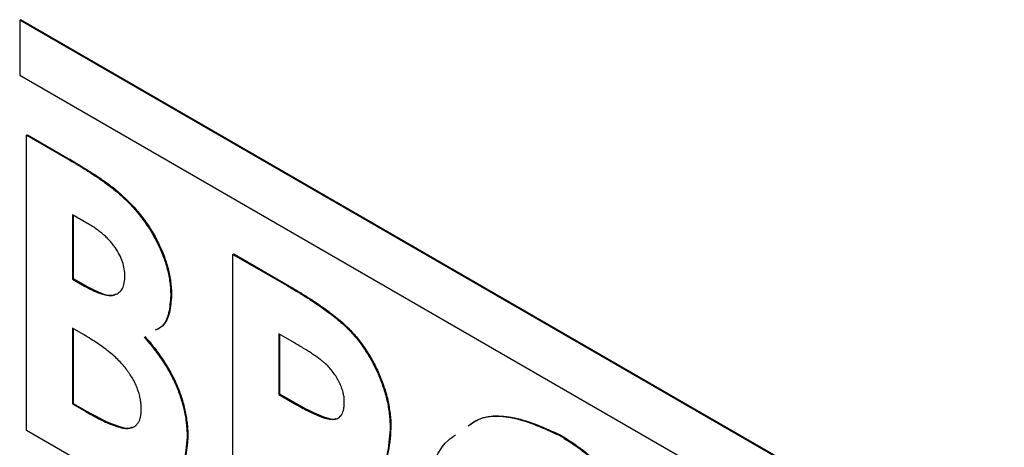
# Model space of a CAD drawing. Header units: inches. Extents: x 1.6 to 12.3, y 1.7 to 9.5.
# Tile 32 of 35: x 10.7624 to 10.9895, y 6.4497 to 6.5483. Entities that reach past the tile are written whole.
import ezdxf

# ---------------------------------------------------------------- set-up
doc = ezdxf.new("R2010")
doc.units = ezdxf.units.IN
doc.header["$MEASUREMENT"] = 0

msp = doc.modelspace()

# ---------------------------------------------------------------- linework, layer by layer
at = {"color": 7, "linetype": 'Continuous', "lineweight": 25}
for p, q in [((10.76238, 6.54819), (10.76256, 6.54829)), ((10.76238, 6.54819), (10.76238, 6.53553)), ((11.50485, 6.11967), (10.76238, 6.54819)), ((11.50502, 6.11978), (10.76256, 6.54829)), ((10.76238, 6.53553), (11.50485, 6.10702)), ((10.76398, 6.52166), (10.76416, 6.52176)), ((10.76399, 6.45361), (10.76398, 6.52166)), ((10.76398, 6.52166), (10.77342, 6.51621)), ((10.76416, 6.52176), (10.7736, 6.51631)), ((10.77342, 6.51621), (10.7736, 6.51631)), ((10.78544, 6.50806), (10.78561, 6.50816)), ((10.77787, 6.50142), (10.77456, 6.50334)), ((10.77456, 6.50334), (10.77456, 6.48851)), ((10.77473, 6.50324), (10.77473, 6.48861)), ((10.81157, 6.49419), (10.81175, 6.49429)), ((10.81157, 6.49419), (10.8239, 6.48708)), ((10.81158, 6.42614), (10.81157, 6.49419)), ((10.81175, 6.49429), (10.82407, 6.48718)), ((10.77456, 6.48851), (10.77473, 6.48861)), ((10.77473, 6.48861), (10.77754, 6.48699)), ((10.77456, 6.48851), (10.77737, 6.48689)), ((10.77737, 6.48689), (10.77754, 6.48699)), ((10.8239, 6.48708), (10.82407, 6.48718)), ((10.79722, 6.48472), (10.7974, 6.48483)), ((10.77708, 6.47571), (10.77456, 6.47717)), ((10.77456, 6.47717), (10.77456, 6.45972)), ((10.77474, 6.47706), (10.77474, 6.45982)), ((10.82575, 6.47379), (10.82215, 6.47587)), ((10.82215, 6.47587), (10.82215, 6.46191)), ((10.82233, 6.47577), (10.82233, 6.46201)), ((10.82215, 6.46191), (10.82233, 6.46201)), ((10.82215, 6.46191), (10.82627, 6.45953)), ((10.82233, 6.46201), (10.82645, 6.45964)), ((10.77456, 6.45972), (10.77474, 6.45982)), ((10.77456, 6.45972), (10.77761, 6.45796)), ((10.77474, 6.45982), (10.77778, 6.45806)), ((10.82627, 6.45953), (10.82645, 6.45964)), ((10.77761, 6.45796), (10.77778, 6.45806)), ((10.78056, 6.44404), (10.76399, 6.45361)), ((10.84784, 6.45393), (10.84801, 6.45403)), ((10.88686, 6.45248), (10.88703, 6.45258)), ((10.801, 6.45194), (10.80118, 6.45204))]:
    msp.add_line(p, q, dxfattribs=at)
for points, knots in [([(10.77342, 6.51621), (10.77408, 6.51582), (10.77536, 6.51509), (10.77721, 6.51395), (10.77892, 6.51286), (10.78049, 6.51185), (10.78193, 6.51083), (10.78322, 6.50989), (10.78438, 6.50898), (10.7851, 6.50835), (10.78544, 6.50806)], [0, 0, 0, 0, 0.163996, 0.317329, 0.45806, 0.589158, 0.707952, 0.816322, 0.913585, 1, 1, 1, 1]), ([(10.7736, 6.51631), (10.77426, 6.51593), (10.77554, 6.51519), (10.77738, 6.51405), (10.7791, 6.51296), (10.78067, 6.51195), (10.7821, 6.51093), (10.7834, 6.50999), (10.78456, 6.50908), (10.78528, 6.50845), (10.78561, 6.50816)], [0, 0, 0, 0, 0.163996, 0.317329, 0.45806, 0.589158, 0.707952, 0.816322, 0.913585, 1, 1, 1, 1]), ([(10.78544, 6.50806), (10.78588, 6.50766), (10.78675, 6.50688), (10.788, 6.5056), (10.78918, 6.5043), (10.79029, 6.50295), (10.79133, 6.50154), (10.79231, 6.50008), (10.79322, 6.49858), (10.79404, 6.49704), (10.79479, 6.49548), (10.79544, 6.49391), (10.796, 6.49235), (10.79645, 6.4908), (10.79679, 6.48927), (10.79704, 6.48774), (10.7972, 6.48621), (10.79721, 6.48522), (10.79722, 6.48472)], [0, 0, 0, 0, 0.068739, 0.134888, 0.19969, 0.262933, 0.325307, 0.386909, 0.44897, 0.510671, 0.572016, 0.632612, 0.692909, 0.752599, 0.812767, 0.873499, 0.935786, 1, 1, 1, 1]), ([(10.78561, 6.50816), (10.78606, 6.50776), (10.78693, 6.50698), (10.78817, 6.50571), (10.78935, 6.5044), (10.79047, 6.50305), (10.79151, 6.50164), (10.79249, 6.50018), (10.79339, 6.49868), (10.79422, 6.49714), (10.79496, 6.49558), (10.79562, 6.49402), (10.79617, 6.49246), (10.79663, 6.4909), (10.79696, 6.48937), (10.79721, 6.48784), (10.79737, 6.48631), (10.79739, 6.48533), (10.7974, 6.48483)], [0, 0, 0, 0, 0.068739, 0.134888, 0.19969, 0.262933, 0.325307, 0.386909, 0.44897, 0.510671, 0.572016, 0.632612, 0.692909, 0.752599, 0.812767, 0.873499, 0.935786, 1, 1, 1, 1]), ([(10.78664, 6.48919), (10.78662, 6.48973), (10.78658, 6.49077), (10.78614, 6.49246), (10.78546, 6.49412), (10.78465, 6.49545), (10.78389, 6.49649), (10.78324, 6.49725), (10.78252, 6.49802), (10.78173, 6.49872), (10.78087, 6.49944), (10.77993, 6.50012), (10.77893, 6.50081), (10.77823, 6.50121), (10.77787, 6.50142)], [0, 0, 0, 0, 0.11234, 0.217204, 0.320799, 0.429476, 0.486923, 0.547386, 0.610594, 0.678316, 0.750988, 0.828551, 0.911488, 1, 1, 1, 1]), ([(10.77737, 6.48689), (10.77775, 6.48667), (10.77849, 6.48625), (10.77955, 6.48573), (10.78054, 6.48532), (10.78145, 6.48503), (10.78229, 6.48483), (10.78306, 6.48473), (10.78375, 6.48476), (10.78455, 6.48493), (10.78539, 6.48538), (10.78613, 6.48629), (10.78657, 6.48758), (10.78662, 6.48864), (10.78664, 6.48919)], [0, 0, 0, 0, 0.088776, 0.171377, 0.248114, 0.321161, 0.388033, 0.452091, 0.512268, 0.568866, 0.676936, 0.781012, 0.886918, 1, 1, 1, 1]), ([(10.77754, 6.48699), (10.77872, 6.48639), (10.78106, 6.4852), (10.7837, 6.48438), (10.78449, 6.48502), (10.78451, 6.48504)], [0, 0, 0, 0, 0.493669, 0.984472, 1, 1, 1, 1]), ([(10.8239, 6.48708), (10.82471, 6.4866), (10.82628, 6.48569), (10.82854, 6.48429), (10.83061, 6.48295), (10.8325, 6.48163), (10.83422, 6.48038), (10.83575, 6.47916), (10.8371, 6.47799), (10.83829, 6.47683), (10.83936, 6.47568), (10.84036, 6.47448), (10.84131, 6.47324), (10.84218, 6.47193), (10.84304, 6.4706), (10.84382, 6.4692), (10.84456, 6.46775), (10.84523, 6.46626), (10.84584, 6.46474), (10.84637, 6.46321), (10.84682, 6.46166), (10.8472, 6.46012), (10.84749, 6.45857), (10.84768, 6.45702), (10.84782, 6.45546), (10.84783, 6.45445), (10.84784, 6.45393)], [0, 0, 0, 0, 0.07287, 0.14015, 0.202226, 0.258829, 0.310354, 0.356955, 0.398363, 0.434877, 0.469082, 0.502627, 0.536024, 0.569399, 0.60258, 0.636436, 0.67069, 0.705555, 0.740932, 0.776353, 0.811718, 0.848008, 0.884551, 0.921994, 0.960208, 1, 1, 1, 1]), ([(10.82407, 6.48718), (10.82489, 6.4867), (10.82645, 6.48579), (10.82871, 6.48439), (10.83079, 6.48305), (10.83268, 6.48174), (10.8344, 6.48048), (10.83593, 6.47926), (10.83728, 6.4781), (10.83847, 6.47693), (10.83954, 6.47578), (10.84053, 6.47458), (10.84148, 6.47334), (10.84236, 6.47204), (10.84321, 6.4707), (10.844, 6.4693), (10.84473, 6.46785), (10.8454, 6.46636), (10.84602, 6.46484), (10.84655, 6.46331), (10.847, 6.46177), (10.84738, 6.46022), (10.84766, 6.45867), (10.84786, 6.45713), (10.848, 6.45556), (10.84801, 6.45455), (10.84801, 6.45403)], [0, 0, 0, 0, 0.07287, 0.14015, 0.202226, 0.258829, 0.310354, 0.356955, 0.398363, 0.434877, 0.469082, 0.502627, 0.536024, 0.569399, 0.60258, 0.636436, 0.67069, 0.705555, 0.740932, 0.776353, 0.811718, 0.848008, 0.884551, 0.921994, 0.960208, 1, 1, 1, 1]), ([(10.79722, 6.48472), (10.79712, 6.48334), (10.79693, 6.48057), (10.79568, 6.47767), (10.7942, 6.47695), (10.79364, 6.47668)], [0, 0, 0, 0, 0.384677, 0.769181, 1, 1, 1, 1]), ([(10.7974, 6.48483), (10.7973, 6.48344), (10.79711, 6.48067), (10.79586, 6.47777), (10.79437, 6.47705), (10.79382, 6.47678)], [0, 0, 0, 0, 0.384677, 0.769181, 1, 1, 1, 1]), ([(10.79042, 6.45852), (10.79042, 6.45889), (10.7904, 6.4596), (10.79026, 6.4607), (10.79, 6.4618), (10.78967, 6.46291), (10.78923, 6.46401), (10.7887, 6.46511), (10.78805, 6.46619), (10.78733, 6.46729), (10.78648, 6.46838), (10.78551, 6.46944), (10.78442, 6.47051), (10.7832, 6.47156), (10.78185, 6.47263), (10.78037, 6.47366), (10.77877, 6.47471), (10.77766, 6.47537), (10.77708, 6.47571)], [0, 0, 0, 0, 0.052811, 0.102862, 0.151654, 0.199519, 0.247724, 0.296209, 0.346725, 0.398963, 0.45473, 0.514183, 0.579215, 0.650139, 0.72753, 0.811507, 0.902504, 1, 1, 1, 1]), ([(10.79111, 6.47514), (10.79152, 6.47465), (10.79234, 6.4737), (10.79349, 6.47225), (10.79457, 6.47079), (10.79555, 6.46935), (10.79645, 6.4679), (10.79726, 6.46646), (10.79799, 6.46502), (10.79863, 6.46358), (10.79918, 6.46214), (10.79967, 6.4607), (10.80008, 6.45925), (10.80042, 6.45779), (10.80069, 6.45633), (10.80086, 6.45487), (10.80099, 6.45339), (10.801, 6.45243), (10.801, 6.45194)], [0, 0, 0, 0, 0.072784, 0.142709, 0.20947, 0.274688, 0.336441, 0.397676, 0.456563, 0.514816, 0.572851, 0.630799, 0.688952, 0.748769, 0.809245, 0.870729, 0.934272, 1, 1, 1, 1]), ([(10.79128, 6.47524), (10.7917, 6.47476), (10.79251, 6.47381), (10.79367, 6.47235), (10.79474, 6.47089), (10.79573, 6.46945), (10.79663, 6.468), (10.79743, 6.46656), (10.79816, 6.46512), (10.79881, 6.46369), (10.79936, 6.46225), (10.79984, 6.4608), (10.80026, 6.45935), (10.8006, 6.45789), (10.80086, 6.45643), (10.80103, 6.45497), (10.80116, 6.45349), (10.80117, 6.45253), (10.80118, 6.45204)], [0, 0, 0, 0, 0.072784, 0.142709, 0.20947, 0.274688, 0.336441, 0.397676, 0.456563, 0.514816, 0.572851, 0.630799, 0.688952, 0.748769, 0.809245, 0.870729, 0.934272, 1, 1, 1, 1]), ([(10.83726, 6.4602), (10.83725, 6.46056), (10.83723, 6.46128), (10.83698, 6.46244), (10.83662, 6.4636), (10.83611, 6.46476), (10.83546, 6.46589), (10.83473, 6.46698), (10.83388, 6.46799), (10.8331, 6.46881), (10.83238, 6.46943), (10.83173, 6.46996), (10.83099, 6.4705), (10.83014, 6.47109), (10.82919, 6.47172), (10.82813, 6.47238), (10.82698, 6.47307), (10.82617, 6.47354), (10.82575, 6.47379)], [0, 0, 0, 0, 0.063759, 0.124463, 0.185338, 0.246721, 0.309327, 0.372427, 0.437618, 0.505913, 0.54417, 0.58852, 0.640531, 0.697946, 0.763309, 0.835005, 0.913887, 1, 1, 1, 1]), ([(10.82627, 6.45953), (10.82677, 6.45925), (10.82774, 6.4587), (10.82913, 6.45796), (10.83039, 6.45738), (10.83152, 6.4569), (10.83254, 6.45651), (10.83344, 6.45629), (10.83423, 6.45615), (10.83489, 6.45615), (10.83546, 6.45627), (10.83595, 6.45649), (10.83635, 6.45684), (10.83669, 6.4573), (10.83695, 6.45786), (10.83714, 6.45853), (10.83724, 6.45932), (10.83725, 6.4599), (10.83726, 6.4602)], [0, 0, 0, 0, 0.10554, 0.202086, 0.290685, 0.370553, 0.44267, 0.507675, 0.565573, 0.616455, 0.663331, 0.708862, 0.753412, 0.798515, 0.845064, 0.893873, 0.944708, 1, 1, 1, 1]), ([(10.82645, 6.45964), (10.82881, 6.45837), (10.83177, 6.45678), (10.83482, 6.45609), (10.83532, 6.45636), (10.83539, 6.45639)], [0, 0, 0, 0, 0.775044, 0.968943, 1, 1, 1, 1]), ([(10.77761, 6.45796), (10.77821, 6.45762), (10.77937, 6.45696), (10.78102, 6.45609), (10.78253, 6.45539), (10.78389, 6.4548), (10.78508, 6.45443), (10.78613, 6.45414), (10.78703, 6.45405), (10.78778, 6.4541), (10.78841, 6.45428), (10.78896, 6.45456), (10.78941, 6.45496), (10.78978, 6.45547), (10.79008, 6.45606), (10.79027, 6.45679), (10.79041, 6.4576), (10.79042, 6.45821), (10.79042, 6.45852)], [0, 0, 0, 0, 0.109605, 0.210729, 0.302106, 0.385275, 0.459318, 0.524848, 0.583642, 0.634641, 0.681202, 0.726798, 0.770652, 0.814017, 0.857946, 0.903306, 0.950528, 1, 1, 1, 1]), ([(10.77778, 6.45806), (10.78052, 6.45657), (10.78394, 6.4547), (10.7875, 6.454), (10.78815, 6.45434), (10.78831, 6.45441)], [0, 0, 0, 0, 0.7537386, 0.9422945, 1, 1, 1, 1]), ([(10.86585, 6.45465), (10.86629, 6.45499), (10.86903, 6.45711), (10.8763, 6.45724), (10.88334, 6.45407), (10.88686, 6.45248)], [0, 0, 0, 0, 0.086905, 0.543546, 1, 1, 1, 1]), ([(10.86603, 6.45476), (10.86647, 6.4551), (10.86921, 6.45722), (10.87648, 6.45734), (10.88352, 6.45417), (10.88703, 6.45258)], [0, 0, 0, 0, 0.086905, 0.543546, 1, 1, 1, 1]), ([(10.84784, 6.45393), (10.84768, 6.45187), (10.84736, 6.44777), (10.84554, 6.44379), (10.84341, 6.44361), (10.84294, 6.44357)], [0, 0, 0, 0, 0.437389, 0.87345, 1, 1, 1, 1]), ([(10.84801, 6.45403), (10.84785, 6.45198), (10.84754, 6.44787), (10.84571, 6.44389), (10.84359, 6.44371), (10.84311, 6.44367)], [0, 0, 0, 0, 0.437389, 0.87345, 1, 1, 1, 1]), ([(10.85615, 6.43447), (10.85641, 6.43777), (10.85693, 6.44439), (10.85967, 6.45045), (10.86233, 6.45218), (10.86293, 6.45256)], [0, 0, 0, 0, 0.436816, 0.873468, 1, 1, 1, 1]), ([(10.88686, 6.45248), (10.88788, 6.45186), (10.8899, 6.45063), (10.89288, 6.44841), (10.89575, 6.44593), (10.8985, 6.4432), (10.90114, 6.44018), (10.90368, 6.43693), (10.9061, 6.43339), (10.90837, 6.42964), (10.91048, 6.42577), (10.9123, 6.42187), (10.91386, 6.41798), (10.91514, 6.41411), (10.91613, 6.41026), (10.91682, 6.40644), (10.91726, 6.40262), (10.91731, 6.40016), (10.91734, 6.39892)], [0, 0, 0, 0, 0.06339, 0.125146, 0.185632, 0.245954, 0.30608, 0.367189, 0.429735, 0.494367, 0.559193, 0.622224, 0.684166, 0.74583, 0.807448, 0.870008, 0.933934, 1, 1, 1, 1]), ([(10.88703, 6.45258), (10.88806, 6.45196), (10.89008, 6.45073), (10.89306, 6.44851), (10.89592, 6.44604), (10.89868, 6.4433), (10.90132, 6.44029), (10.90386, 6.43704), (10.90627, 6.43349), (10.90855, 6.42974), (10.91066, 6.42588), (10.91248, 6.42197), (10.91404, 6.41808), (10.91532, 6.41421), (10.91631, 6.41036), (10.917, 6.40654), (10.91744, 6.40272), (10.91749, 6.40027), (10.91752, 6.39902)], [0, 0, 0, 0, 0.06339, 0.125146, 0.185632, 0.245954, 0.30608, 0.367189, 0.429735, 0.494367, 0.559193, 0.622224, 0.684166, 0.74583, 0.807448, 0.870008, 0.933934, 1, 1, 1, 1]), ([(10.801, 6.45194), (10.80072, 6.44874), (10.80031, 6.44394), (10.79719, 6.44241), (10.79615, 6.4419)], [0, 0, 0, 0, 0.6685407, 1, 1, 1, 1]), ([(10.80118, 6.45204), (10.8009, 6.44884), (10.80049, 6.44405), (10.79736, 6.44251), (10.79633, 6.44201)], [0, 0, 0, 0, 0.6685407, 1, 1, 1, 1])]:
    msp.add_open_spline(points, degree=3, knots=knots, dxfattribs=at)

doc.saveas('drawing.dxf')
